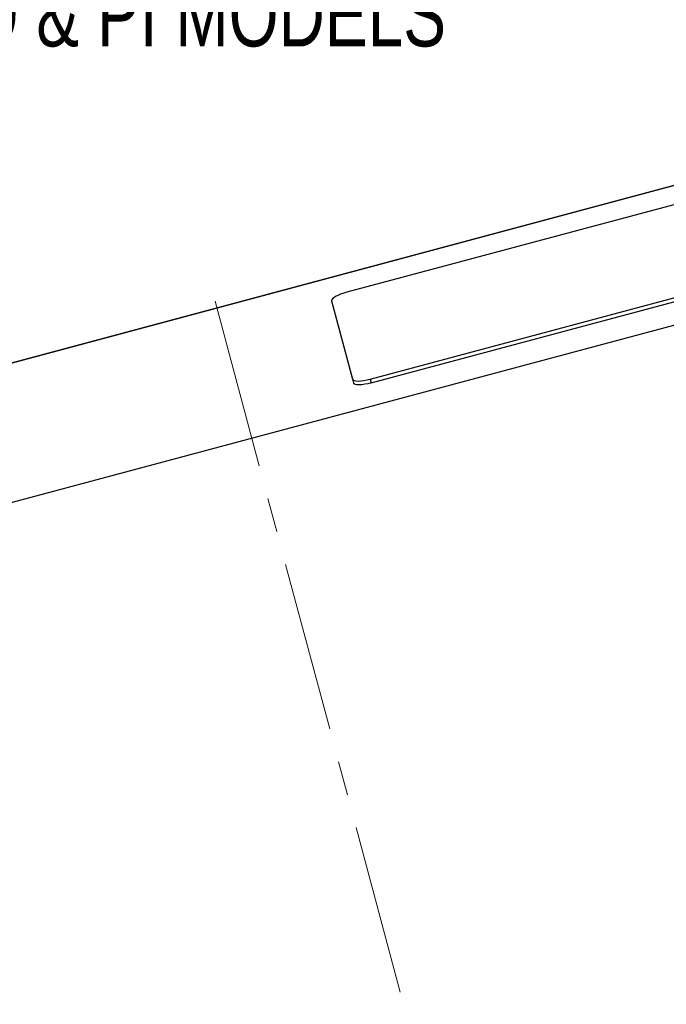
# Model space of a CAD drawing. Header units: millimetres. Extents: x 0 to 4205, y 0 to 2970.
# Tile 27 of 33: x 2027 to 2268, y 2188 to 2555. Entities that reach past the tile are written whole.
import ezdxf

# ---------------------------------------------------------------- set-up
doc = ezdxf.new("R2010")
doc.units = ezdxf.units.MM
doc.header["$LTSCALE"] = 5
doc.linetypes.add('CENTERX2', pattern=[20.32, 12.7, -2.54, 2.54, -2.54])
doc.layers.add('SLD-0', color=7, linetype='Continuous')
doc.styles.add('SLDTEXTSTYLE0', font='TXT', dxfattribs={"width": 0.75})
doc.dimstyles.new('SLDDIMSTYLE1', dxfattribs={"dimtxt": 23.8125, "dimasz": 16, "dimexe": 0, "dimexo": 0.0625, "dimgap": 5.953125, "dimtad": 0, "dimtih": 1, "dimtoh": 1, "dimdec": 1, "dimrnd": 1e-09, "dimzin": 12, "dimdsep": 46, "dimtxsty": 'SLDTEXTSTYLE0', "dimsah": 1, "dimcen": 0.09, "dimadec": 0, "dimazin": 3, "dimtfac": 1, "dimtdec": 1, "dimtmove": 0, "dimatfit": 0, "dimfxl": 1, "dimfrac": 2, "dimtolj": 1, "dimtzin": 12, "dimarcsym": 0})

# ---------------------------------------------------------------- blocks, each defined once
blk = doc.blocks.new('_D_27')
at = {"layer": 'SLD-0', "color": 7, "transparency": 16777216}
for p, q in [((1786.44, 2722.89), (1779.2, 2722.89)), ((1779.2, 2722.89), (1779.2, 2685.06)), ((1848, 2722.89), (1855.24, 2722.89)), ((1855.24, 2722.89), (1855.24, 2685.06)), ((1779.2, 2685.06), (1786.44, 2685.06)), ((1855.24, 2685.06), (1848, 2685.06)), ((1700.35, 2621.97), (1799.28, 2648.48)), ((1790.61, 2285.12), (1699.06, 2626.8)), ((1729.55, 2346.01), (1657.31, 2615.61)), ((1658.6, 2610.78), (1629.62, 2603.02))]:
    blk.add_line(p, q, dxfattribs=at)
for points in [[(1700.35, 2621.97), (1716.52, 2623.45), (1715.1, 2628.77)], [(1658.6, 2610.78), (1642.43, 2609.3), (1643.86, 2603.98)]]:
    blk.add_solid(points, dxfattribs=at)
at = {"layer": 'SLD-0', "color": 7, "transparency": 16777216, "attachment_point": 1, "style": 'SLDTEXTSTYLE0'}
for s, insert, char_height in [('1.70', (1786.44, 2715.75), 23.812), ('2X', (1735.04, 2679.17), 23.812), ('43.2', (1786.44, 2679.17), 23.812), ('OUTDOOR MODELS', (1862.49, 2679.17), 23.8125)]:
    blk.add_mtext(s, dxfattribs=dict(at, insert=insert, char_height=char_height))
blk = doc.blocks.new('_D_31')
at = {"layer": 'SLD-0', "color": 7, "transparency": 16777216}
for p, q in [((1819.11, 2612.9), (1811.87, 2612.9)), ((1811.87, 2612.9), (1811.87, 2575.06)), ((1880.67, 2612.9), (1887.92, 2612.9)), ((1887.92, 2612.9), (1887.92, 2575.06)), ((1811.87, 2575.06), (1819.11, 2575.06)), ((1887.92, 2575.06), (1880.67, 2575.06)), ((1732.52, 2501.93), (1868.93, 2538.49)), ((1790.61, 2285.12), (1731.22, 2506.76)), ((1729.84, 2346.09), (1689.76, 2495.65)), ((1691.05, 2490.82), (1662.08, 2483.06))]:
    blk.add_line(p, q, dxfattribs=at)
for points in [[(1732.52, 2501.93), (1748.68, 2503.42), (1747.26, 2508.73)], [(1691.05, 2490.82), (1674.89, 2489.34), (1676.31, 2484.03)]]:
    blk.add_solid(points, dxfattribs=at)
at = {"layer": 'SLD-0', "color": 7, "transparency": 16777216, "attachment_point": 1, "style": 'SLDTEXTSTYLE0'}
for s, insert, char_height in [('1.69', (1819.11, 2605.76), 23.812), ('2X', (1767.72, 2569.18), 23.812), ('42.9', (1819.11, 2569.18), 23.812), ('STANDARD & PI MODELS', (1895.16, 2569.18), 23.8125)]:
    blk.add_mtext(s, dxfattribs=dict(at, insert=insert, char_height=char_height))

msp = doc.modelspace()

# ---------------------------------------------------------------- linework, layer by layer
at = {"color": 7, "linetype": 'Continuous', "lineweight": 25}
for p, q in [((1735.349529, 2350.042801), (2287.523142, 2497.997275)), ((2287.52317, 2497.997171), (1735.349557, 2350.042697)), ((1748.360699, 2301.484454), (2478.458842, 2497.113662)), ((1748.360727, 2301.48435), (2478.45887, 2497.113558)), ((2289.308974, 2491.33246), (2148.836815, 2453.693059)), ((2157.514349, 2421.308059), (2417.580225, 2490.992501)), ((2157.895349, 2419.886148), (2417.961225, 2489.57059)), ((2143.128573, 2450.462063), (2150.955369, 2421.252063)), ((2150.955369, 2421.252063), (2151.336369, 2419.830152))]:
    msp.add_line(p, q, dxfattribs=at)
at = {"color": 8, "linetype": 'Continuous', "lineweight": 25}
msp.add_line((2157.514349, 2421.308059), (2157.895349, 2419.886148), dxfattribs=at)
at = {"color": 7, "linetype": 'Continuous', "lineweight": 25, "flags": 128}
for points in [[(2148.836815, 2453.693059), (2147.648377, 2453.341925), (2146.521973, 2452.943282), (2145.500861, 2452.512443), (2144.624292, 2452.065965), (2143.925957, 2451.621012), (2143.432685, 2451.194677), (2143.163441, 2450.803348), (2143.128573, 2450.462063)], [(2150.955369, 2421.252063), (2151.156208, 2420.973935), (2151.585045, 2420.769657), (2152.225398, 2420.647076), (2153.05265, 2420.610903), (2154.03502, 2420.662526), (2155.134749, 2420.799965), (2156.309565, 2421.017931), (2157.514349, 2421.308059)], [(2157.895349, 2419.886148), (2156.690565, 2419.59602), (2155.515749, 2419.378053), (2154.41602, 2419.240614), (2153.43365, 2419.188991), (2152.606398, 2419.225165), (2151.966045, 2419.347746), (2151.537208, 2419.552024), (2151.336369, 2419.830152)]]:
    msp.add_lwpolyline(points, dxfattribs=at)
at = {"layer": 'SLD-0', "color": 7, "linetype": 'CENTERX2', "lineweight": 18}
msp.add_line((2099.724343, 2450.373799), (2221.92677, 1994.308135), dxfattribs=at)

# ---------------------------------------------------------------- dimensions: what is measured, and where the dimension line sits
at = {"layer": 'SLD-0', "color": 7}
for base, p1, text, picture, middle in [((1700.353341, 2621.969229), (1730.840064, 2341.178792), '2X<>OUTDOOR MODELS', '_D_27', (1947.151927, 2688.09871)), ((1732.516991, 2501.932855), (1731.129841, 2341.256438), '2X<>STANDARD & PI MODELS', '_D_31', (2016.802356, 2578.106889))]:
    dim = msp.add_linear_dim(base=base, p1=p1, p2=(1791.905127, 2280.293311), angle=15, text=text, dimstyle='SLDDIMSTYLE1', dxfattribs=at)
    dim.commit()
    dim.dimension.update_dxf_attribs({"geometry": picture, "text_midpoint": middle, "dimtype": 160})

doc.saveas('drawing.dxf')
